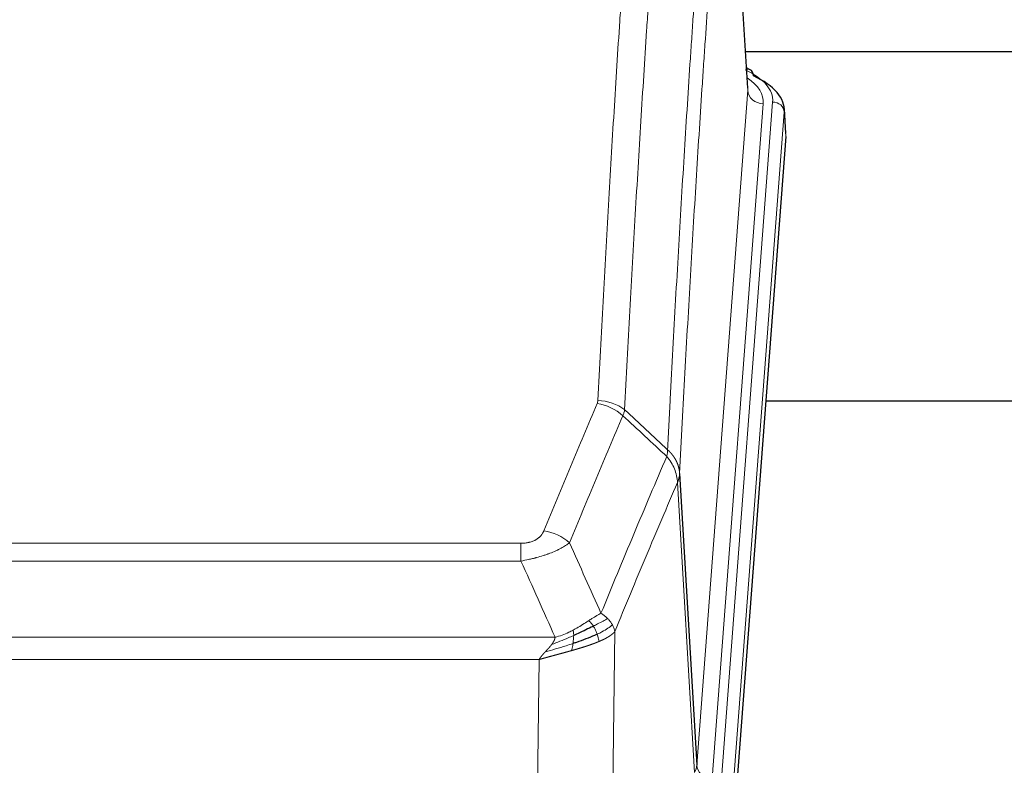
# Model space of a CAD drawing. Header units: inches. Extents: x 0 to 23760, y -13 to 16800.
# Tile 242 of 256: x 19078 to 19330, y 13924 to 14115. Entities that reach past the tile are written whole.
import ezdxf

# ---------------------------------------------------------------- set-up
doc = ezdxf.new("R2010")
doc.units = ezdxf.units.IN
doc.layers.add('1', color=7, linetype='Continuous', true_color=0xffffff)

msp = doc.modelspace()

# ---------------------------------------------------------------- linework, layer by layer
at = {"layer": '1', "color": 2, "linetype": 'Continuous', "lineweight": 25}
for p, q in [((19264.534, 14097.061), (19259.153, 14185.851)), ((19263.899, 14106.456), (19430.083, 14106.456)), ((19265.166, 14101.768), (19264.222, 14102.204)), ((19274.294, 14085.428), (19273.913, 14091.71)), ((19274.288, 14084.645), (19261.17, 13911.191)), ((19347.106, 14016.88), (19269.163, 14016.88)), ((19247.087, 13998.389), (19251.463, 13923.713))]:
    msp.add_line(p, q, dxfattribs=at)
at = {"layer": '1', "color": 110, "linetype": 'Continuous', "lineweight": 13}
for p, q in [((19264.53, 14096.486), (19259.282, 14183.075)), ((19251.463, 13923.713), (19264.53, 14096.486)), ((19268.522, 14093.059), (19255.455, 13920.286)), ((19257.803, 13920.134), (19270.913, 14093.494)), ((19273.907, 14090.924), (19260.797, 13917.564)), ((19274.288, 14084.645), (19273.907, 14090.924)), ((19250.882, 13921.803), (19246.53, 13996.055)), ((19001.095, 13980.508), (19206.437, 13980.508)), ((19206.437, 13975.945), (19206.437, 13980.508)), ((19206.437, 13975.945), (19001.095, 13975.945)), ((19230.488, 13957.911), (19229.53, 13882.26)), ((18992.363, 13956.465), (19215.169, 13956.465)), ((19211.056, 13950.721), (18996.476, 13950.721)), ((19210.087, 13874.225), (19211.056, 13950.721))]:
    msp.add_line(p, q, dxfattribs=at)
for centre, major_axis, ratio, start_param, end_param in [((19246.894, 14093.868), (24.034, 0.016), 0.461198, 6.2480186, 7.0671317), ((19263.908, 14099.044), (1.258, 2.724), 0.6272114, 6.2831797, 6.7581181), ((19244.502, 14093.433), (24.034, 0.016), 0.461198, 6.2480186, 6.8801307), ((19268.522, 14096.607), (3.989, -0.302), 0.8864705, 3.2608937, 4.7793301), ((19270.913, 14090.833), (2.991, -0.226), 0.8864705, 0.119301, 1.6377375), ((19225.945, 14007.968), (-9.188, 3.948), 0.8056434, 4.2999866, 5.045624), ((19226.133, 14008.76), (-9.987, 0.512), 0.8285973, 3.9974013, 4.7548106), ((19212.284, 13975.506), (9.245, -3.812), 0.7933159, 1.14397, 1.886928), ((19231.437, 13924.224), (-20.038, 0.241), 0.4621297, 2.903225, 3.1123764), ((19255.455, 13923.834), (3.989, -0.302), 0.8864705, 3.2608937, 4.7793301)]:
    msp.add_ellipse(centre, major_axis=major_axis, ratio=ratio, start_param=start_param, end_param=end_param, dxfattribs=at)
at = {"layer": '1', "color": 2, "linetype": 'Continuous', "lineweight": 25}
for centre, major_axis, ratio, start_param, end_param in [((19263.908, 14099.044), (1.258, 2.724), 0.6272114, 5.3993548, 6.2831797), ((19246.894, 14091.207), (27.03, 0.194), 0.4633579, 6.2451225, 7.0642357)]:
    msp.add_ellipse(centre, major_axis=major_axis, ratio=ratio, start_param=start_param, end_param=end_param, dxfattribs=at)
at = {"layer": '1', "color": 110, "linetype": 'Continuous', "lineweight": 13}
for points, knots in [([(19226.133, 14017.049), (19226.571, 14025.628), (19227.461, 14042.547), (19228.382, 14058.989), (19229.084, 14071.142), (19229.32, 14075.163), (19229.795, 14083.146), (19230.035, 14087.107), (19230.761, 14098.902), (19231.252, 14106.644), (19231.875, 14116.168), (19232, 14118.066), (19232.252, 14121.844), (19232.63, 14127.488), (19233.013, 14133.063), (19233.783, 14144.117), (19234.826, 14158.606), (19236.433, 14179.591), (19237.534, 14193.081), (19238.091, 14199.701)], [0, 0, 0, 0, 0.125, 0.25, 0.25, 0.3125, 0.3125, 0.375, 0.375, 0.5, 0.5, 0.53125, 0.53125, 0.5625, 0.625, 0.625, 0.75, 0.875, 1, 1, 1, 1]), ([(19244.975, 14197.111), (19244.416, 14190.499), (19243.314, 14177.024), (19241.705, 14156.064), (19240.661, 14141.592), (19239.889, 14130.55), (19239.506, 14124.982), (19239.127, 14119.345), (19238.876, 14115.57), (19238.75, 14113.676), (19238.126, 14104.162), (19237.634, 14096.43), (19236.908, 14084.648), (19236.668, 14080.691), (19236.191, 14072.718), (19235.955, 14068.702), (19235.252, 14056.563), (19234.33, 14040.14), (19233.439, 14023.242), (19233, 14014.673)], [0, 0, 0, 0, 0.125, 0.25, 0.375, 0.375, 0.4375, 0.46875, 0.46875, 0.5, 0.5, 0.625, 0.625, 0.6875, 0.6875, 0.75, 0.75, 0.875, 1, 1, 1, 1]), ([(19243.997, 14004.451), (19244.053, 14005.541), (19244.109, 14006.629), (19244.221, 14008.802), (19244.389, 14012.055), (19244.785, 14019.605), (19245.129, 14026.007), (19245.822, 14038.717), (19246.762, 14055.414), (19248.22, 14079.716), (19249.225, 14095.42), (19249.799, 14104.114), (19249.863, 14105.078), (19249.991, 14107.002), (19250.183, 14109.882), (19250.635, 14116.561), (19251.026, 14122.213), (19251.355, 14126.884), (19251.42, 14127.816), (19251.552, 14129.676), (19251.751, 14132.46), (19252.216, 14138.914), (19252.619, 14144.372), (19253.43, 14155.191), (19254.527, 14169.356), (19255.655, 14183), (19256.226, 14189.691)], [0, 0, 0, 0, 0.015625, 0.015625, 0.03125, 0.0625, 0.125, 0.125, 0.25, 0.375, 0.5, 0.5, 0.515625, 0.515625, 0.53125, 0.5625, 0.625, 0.625, 0.640625, 0.640625, 0.65625, 0.6875, 0.75, 0.75, 0.875, 1, 1, 1, 1]), ([(19259.282, 14183.075), (19258.712, 14176.402), (19257.587, 14162.796), (19256.493, 14148.672), (19255.684, 14137.884), (19255.282, 14132.441), (19254.818, 14126.006), (19254.621, 14123.23), (19254.489, 14121.375), (19254.424, 14120.446), (19254.096, 14115.789), (19253.705, 14110.153), (19253.255, 14103.495), (19253.063, 14100.623), (19252.936, 14098.705), (19252.872, 14097.743), (19252.3, 14089.075), (19251.298, 14073.418), (19249.844, 14049.192), (19248.437, 14024.224), (19247.531, 14007.083), (19247.087, 13998.389)], [0, 0, 0, 0, 0.125, 0.25, 0.25, 0.3125, 0.34375, 0.359375, 0.359375, 0.375, 0.375, 0.4375, 0.46875, 0.484375, 0.484375, 0.5, 0.5, 0.625, 0.75, 0.875, 1, 1, 1, 1]), ([(19212.284, 13983.662), (19213.418, 13986.424), (19214.553, 13989.174), (19216.826, 13994.651), (19217.963, 13997.379), (19221.379, 14005.527), (19223.66, 14010.914), (19225.945, 14016.254)], [0, 0, 0, 0, 0.25, 0.25, 0.5, 0.5, 1, 1, 1, 1]), ([(19226.133, 14017.049), (19226.126, 14016.915), (19226.107, 14016.782), (19226.045, 14016.517), (19226.001, 14016.385), (19225.945, 14016.254)], [0, 0, 0, 0, 0.5, 0.5, 1, 1, 1, 1]), ([(19232.542, 14013.168), (19230.253, 14007.831), (19227.97, 14002.45), (19224.55, 13994.309), (19223.411, 13991.584), (19221.136, 13986.111), (19220, 13983.363), (19218.864, 13980.605)], [0, 0, 0, 0, 0.5, 0.5, 0.75, 0.75, 1, 1, 1, 1]), ([(19243.997, 14004.451), (19243.976, 14004.187), (19243.961, 14003.9), (19243.903, 14003.31), (19243.86, 14003.008), (19243.785, 14002.714)], [0, 0, 0, 0, 0.5, 0.5, 1, 1, 1, 1]), ([(19243.997, 14004.451), (19244.01, 14004.439), (19244.035, 14004.417), (19244.073, 14004.382), (19244.111, 14004.347), (19244.15, 14004.312), (19244.188, 14004.276), (19244.226, 14004.24), (19244.265, 14004.203), (19244.303, 14004.166), (19244.342, 14004.128), (19244.381, 14004.09), (19244.42, 14004.051), (19244.459, 14004.012), (19244.498, 14003.972), (19244.537, 14003.932), (19244.576, 14003.892), (19244.615, 14003.85), (19244.654, 14003.809), (19244.693, 14003.767), (19244.733, 14003.724), (19244.772, 14003.681), (19244.811, 14003.638), (19244.85, 14003.594), (19244.89, 14003.549), (19244.929, 14003.504), (19244.968, 14003.458), (19245.007, 14003.412), (19245.046, 14003.366), (19245.085, 14003.318), (19245.124, 14003.271), (19245.163, 14003.222), (19245.202, 14003.174), (19245.24, 14003.124), (19245.279, 14003.075), (19245.317, 14003.024), (19245.356, 14002.973), (19245.394, 14002.922), (19245.432, 14002.87), (19245.47, 14002.818), (19245.508, 14002.765), (19245.546, 14002.711), (19245.583, 14002.657), (19245.62, 14002.602), (19245.658, 14002.547), (19245.694, 14002.491), (19245.731, 14002.435), (19245.768, 14002.378), (19245.804, 14002.32), (19245.84, 14002.262), (19245.875, 14002.204), (19245.911, 14002.144), (19245.946, 14002.085), (19245.981, 14002.025), (19246.016, 14001.964), (19246.05, 14001.902), (19246.084, 14001.84), (19246.117, 14001.778), (19246.151, 14001.715), (19246.186, 14001.647), (19246.223, 14001.574), (19246.261, 14001.496), (19246.299, 14001.418), (19246.335, 14001.339), (19246.371, 14001.261), (19246.406, 14001.182), (19246.441, 14001.103), (19246.474, 14001.023), (19246.507, 14000.944), (19246.538, 14000.864), (19246.569, 14000.784), (19246.599, 14000.703), (19246.628, 14000.623), (19246.657, 14000.542), (19246.684, 14000.461), (19246.711, 14000.38), (19246.737, 14000.298), (19246.761, 14000.217), (19246.785, 14000.135), (19246.809, 14000.053), (19246.831, 13999.971), (19246.852, 13999.889), (19246.873, 13999.806), (19246.892, 13999.724), (19246.911, 13999.641), (19246.929, 13999.558), (19246.946, 13999.475), (19246.962, 13999.392), (19246.978, 13999.309), (19246.992, 13999.226), (19247.005, 13999.143), (19247.018, 13999.059), (19247.03, 13998.976), (19247.041, 13998.892), (19247.051, 13998.808), (19247.06, 13998.725), (19247.068, 13998.641), (19247.075, 13998.557), (19247.081, 13998.473), (19247.085, 13998.417), (19247.087, 13998.389)], [0, 0, 0, 0, 0.0069372, 0.0139334, 0.0209887, 0.028103, 0.0352764, 0.0425088, 0.0498003, 0.0571509, 0.0645605, 0.0720292, 0.0795569, 0.0871437, 0.0947896, 0.1024945, 0.1102584, 0.1180815, 0.1259636, 0.1339048, 0.141905, 0.1499643, 0.1580827, 0.1662601, 0.1744966, 0.1827922, 0.1911468, 0.1995605, 0.2080333, 0.2165651, 0.225156, 0.233806, 0.2425151, 0.2512832, 0.2601104, 0.2689967, 0.277942, 0.2869465, 0.29601, 0.3051325, 0.3143142, 0.3235549, 0.3328547, 0.3422136, 0.3516315, 0.3611085, 0.3706446, 0.3802398, 0.3898941, 0.3996074, 0.4093798, 0.4192113, 0.4291019, 0.4390515, 0.4490602, 0.459128, 0.4692549, 0.4794409, 0.4896859, 0.4999901, 0.5124905, 0.524991, 0.5374914, 0.5499918, 0.5624922, 0.5749926, 0.587493, 0.5999934, 0.6124937, 0.6249941, 0.6374944, 0.6499948, 0.6624951, 0.6749954, 0.6874957, 0.699996, 0.7124963, 0.7249966, 0.7374968, 0.7499971, 0.7624973, 0.7749976, 0.7874978, 0.799998, 0.8124982, 0.8249984, 0.8374986, 0.8499988, 0.8624989, 0.8749991, 0.8874992, 0.8999993, 0.9124995, 0.9249996, 0.9374997, 0.9499998, 0.9624998, 0.9749999, 0.9875, 1, 1, 1, 1]), ([(19226.931, 13962.557), (19228.329, 13965.972), (19229.729, 13969.369), (19232.531, 13976.131), (19233.934, 13979.495), (19238.147, 13989.534), (19240.963, 13996.158), (19243.785, 14002.714)], [0, 0, 0, 0, 0.25, 0.25, 0.5, 0.5, 1, 1, 1, 1]), ([(19243.785, 14002.714), (19244.194, 14002.231), (19244.567, 14001.72), (19245.225, 14000.656), (19245.511, 14000.103), (19245.982, 13998.972), (19246.168, 13998.393), (19246.431, 13997.226), (19246.509, 13996.639), (19246.53, 13996.055)], [0, 0, 0, 0, 0.25, 0.25, 0.5, 0.5, 0.75, 0.75, 1, 1, 1, 1]), ([(19247.087, 13998.389), (19247.086, 13998.382), (19247.085, 13998.356), (19247.081, 13998.299), (19247.075, 13998.208), (19247.063, 13998.081), (19247.044, 13997.919), (19247.016, 13997.722), (19246.974, 13997.489), (19246.93, 13997.29), (19246.891, 13997.136), (19246.866, 13997.04), (19246.84, 13996.947), (19246.813, 13996.855), (19246.786, 13996.765), (19246.758, 13996.678), (19246.73, 13996.593), (19246.701, 13996.51), (19246.673, 13996.429), (19246.644, 13996.35), (19246.616, 13996.273), (19246.587, 13996.199), (19246.559, 13996.127), (19246.54, 13996.079), (19246.53, 13996.055)], [0, 0, 0, 0, 0.0092499, 0.0337179, 0.073404, 0.128308, 0.1984299, 0.2837694, 0.3843264, 0.5001005, 0.5424888, 0.5838484, 0.6241794, 0.6634821, 0.7017567, 0.7390032, 0.7752221, 0.8104134, 0.8445775, 0.8777146, 0.909825, 0.9409091, 0.9709673, 1, 1, 1, 1]), ([(19246.53, 13996.055), (19243.845, 13989.823), (19241.165, 13983.528), (19237.154, 13973.991), (19235.819, 13970.797), (19233.151, 13964.377), (19231.819, 13961.152), (19230.488, 13957.911)], [0, 0, 0, 0, 0.5, 0.5, 0.75, 0.75, 1, 1, 1, 1]), ([(19212.284, 13983.662), (19212.263, 13983.611), (19212.241, 13983.56), (19212.195, 13983.458), (19212.171, 13983.407), (19212.095, 13983.256), (19212.041, 13983.156), (19211.923, 13982.959), (19211.86, 13982.861), (19211.723, 13982.668), (19211.65, 13982.573), (19211.492, 13982.385), (19211.408, 13982.292), (19211.273, 13982.156), (19211.227, 13982.111), (19211.13, 13982.021), (19211.08, 13981.977), (19210.927, 13981.846), (19210.819, 13981.761), (19210.591, 13981.598), (19210.471, 13981.52), (19210.281, 13981.406), (19210.184, 13981.351), (19210.083, 13981.298), (19210.015, 13981.263), (19209.98, 13981.245), (19209.806, 13981.16), (19209.662, 13981.096), (19209.215, 13980.919), (19208.898, 13980.82), (19208.478, 13980.72), (19208.392, 13980.702), (19208.219, 13980.667), (19208.133, 13980.651), (19207.871, 13980.607), (19207.695, 13980.583), (19207.34, 13980.545), (19207.161, 13980.531), (19206.801, 13980.513), (19206.62, 13980.508), (19206.437, 13980.508)], [0, 0, 0, 0, 0.03125, 0.03125, 0.0625, 0.0625, 0.125, 0.125, 0.1875, 0.1875, 0.25, 0.25, 0.3125, 0.3125, 0.34375, 0.34375, 0.375, 0.375, 0.4375, 0.4375, 0.5, 0.5, 0.53125, 0.546875, 0.546875, 0.5625, 0.5625, 0.625, 0.625, 0.75, 0.75, 0.78125, 0.78125, 0.8125, 0.8125, 0.875, 0.875, 0.9375, 0.9375, 1, 1, 1, 1]), ([(19218.864, 13980.605), (19218.567, 13980.372), (19218.24, 13980.141), (19217.527, 13979.683), (19217.141, 13979.457), (19216.512, 13979.12), (19216.241, 13978.981), (19215.955, 13978.842), (19215.84, 13978.787), (19215.782, 13978.759), (19215.607, 13978.677), (19215.488, 13978.622), (19214.886, 13978.351), (19214.376, 13978.14), (19213.704, 13977.885), (19213.568, 13977.834), (19213.361, 13977.759), (19213.291, 13977.734), (19213.152, 13977.684), (19213.082, 13977.659), (19212.729, 13977.536), (19212.442, 13977.44), (19211.566, 13977.159), (19210.962, 13976.981), (19210.258, 13976.792), (19210.179, 13976.771), (19210.022, 13976.73), (19209.943, 13976.709), (19209.705, 13976.648), (19209.545, 13976.608), (19209.066, 13976.491), (19208.743, 13976.416), (19207.768, 13976.199), (19207.107, 13976.066), (19206.437, 13975.945)], [0, 0, 0, 0, 0.125, 0.125, 0.25, 0.25, 0.3125, 0.328125, 0.328125, 0.34375, 0.34375, 0.375, 0.375, 0.5, 0.5, 0.53125, 0.53125, 0.546875, 0.546875, 0.5625, 0.5625, 0.625, 0.625, 0.75, 0.75, 0.765625, 0.765625, 0.78125, 0.78125, 0.8125, 0.8125, 0.875, 0.875, 1, 1, 1, 1]), ([(19226.931, 13962.557), (19226.238, 13962.229), (19225.472, 13961.764), (19224.345, 13961.043), (19224.055, 13960.855), (19223.756, 13960.661)], [0, 0, 0, 0, 0.75, 0.75, 1, 1, 1, 1]), ([(19228.638, 13961.212), (19228.516, 13961.336), (19228.388, 13961.457), (19228.055, 13961.753), (19227.844, 13961.924), (19227.403, 13962.252), (19227.172, 13962.408), (19226.931, 13962.557)], [0, 0, 0, 0, 0.25, 0.25, 0.625, 0.625, 1, 1, 1, 1]), ([(19223.756, 13960.661), (19223.606, 13960.564), (19223.455, 13960.466), (19222.841, 13960.069), (19222.361, 13959.762), (19221.367, 13959.148), (19220.852, 13958.841), (19220.145, 13958.447), (19219.967, 13958.349), (19219.787, 13958.253)], [0, 0, 0, 0, 0.125, 0.125, 0.5, 0.5, 0.875, 0.875, 1, 1, 1, 1]), ([(19224.98, 13959.281), (19224.882, 13959.436), (19224.78, 13959.584), (19224.523, 13959.928), (19224.366, 13960.112), (19224.055, 13960.428), (19223.902, 13960.559), (19223.756, 13960.661)], [0, 0, 0, 0, 0.25, 0.25, 0.625, 0.625, 1, 1, 1, 1]), ([(19228.638, 13961.212), (19227.94, 13960.829), (19227.069, 13960.357), (19225.708, 13959.651), (19225.352, 13959.469), (19224.98, 13959.281)], [0, 0, 0, 0, 0.75, 0.75, 1, 1, 1, 1]), ([(19229.849, 13959.624), (19229.81, 13959.693), (19229.769, 13959.763), (19229.602, 13960.039), (19229.463, 13960.242), (19229.159, 13960.64), (19228.995, 13960.835), (19228.76, 13961.088), (19228.7, 13961.15), (19228.638, 13961.212)], [0, 0, 0, 0, 0.125, 0.125, 0.5, 0.5, 0.875, 0.875, 1, 1, 1, 1]), ([(19219.787, 13958.253), (19219.426, 13958.062), (19219.059, 13957.876), (19217.565, 13957.173), (19216.389, 13956.731), (19215.169, 13956.465)], [0, 0, 0, 0, 0.25, 0.25, 1, 1, 1, 1]), ([(19219.937, 13956.884), (19219.938, 13957.039), (19219.937, 13957.187), (19219.923, 13957.53), (19219.907, 13957.714), (19219.859, 13958.027), (19219.827, 13958.156), (19219.787, 13958.253)], [0, 0, 0, 0, 0.25, 0.25, 0.625, 0.625, 1, 1, 1, 1]), ([(19225.966, 13957.208), (19225.935, 13957.296), (19225.903, 13957.385), (19225.768, 13957.743), (19225.655, 13958.013), (19225.406, 13958.542), (19225.27, 13958.8), (19225.078, 13959.124), (19225.03, 13959.204), (19224.98, 13959.281)], [0, 0, 0, 0, 0.125, 0.125, 0.5, 0.5, 0.875, 0.875, 1, 1, 1, 1]), ([(19229.849, 13959.624), (19229.236, 13959.04), (19228.341, 13958.431), (19226.811, 13957.616), (19226.401, 13957.412), (19225.966, 13957.208)], [0, 0, 0, 0, 0.75, 0.75, 1, 1, 1, 1]), ([(19230.488, 13957.911), (19230.482, 13957.904), (19230.47, 13957.889), (19230.452, 13957.868), (19230.434, 13957.846), (19230.415, 13957.825), (19230.397, 13957.804), (19230.378, 13957.783), (19230.359, 13957.762), (19230.34, 13957.741), (19230.321, 13957.72), (19230.301, 13957.699), (19230.282, 13957.678), (19230.262, 13957.658), (19230.242, 13957.637), (19230.222, 13957.617), (19230.202, 13957.596), (19230.181, 13957.576), (19230.161, 13957.556), (19230.14, 13957.536), (19230.119, 13957.516), (19230.098, 13957.496), (19230.077, 13957.476), (19230.056, 13957.456), (19230.035, 13957.436), (19230.013, 13957.417), (19229.991, 13957.397), (19229.97, 13957.378), (19229.948, 13957.359), (19229.926, 13957.339), (19229.904, 13957.32), (19229.882, 13957.301), (19229.859, 13957.282), (19229.837, 13957.263), (19229.814, 13957.244), (19229.792, 13957.226), (19229.769, 13957.207), (19229.746, 13957.188), (19229.723, 13957.17), (19229.7, 13957.151), (19229.677, 13957.133), (19229.654, 13957.115), (19229.63, 13957.097), (19229.607, 13957.079), (19229.584, 13957.061), (19229.56, 13957.043), (19229.536, 13957.025), (19229.513, 13957.007), (19229.489, 13956.99), (19229.465, 13956.972), (19229.441, 13956.955), (19229.417, 13956.937), (19229.393, 13956.92), (19229.369, 13956.903), (19229.345, 13956.886), (19229.321, 13956.869), (19229.296, 13956.852), (19229.272, 13956.835), (19229.247, 13956.818), (19229.223, 13956.801), (19229.199, 13956.785), (19229.174, 13956.768), (19229.149, 13956.752), (19229.125, 13956.735), (19229.1, 13956.719), (19229.075, 13956.703), (19229.051, 13956.687), (19229.026, 13956.671), (19229.001, 13956.655), (19228.976, 13956.639), (19228.951, 13956.623), (19228.926, 13956.607), (19228.901, 13956.592), (19228.876, 13956.576), (19228.851, 13956.561), (19228.826, 13956.545), (19228.801, 13956.53), (19228.776, 13956.515), (19228.751, 13956.499), (19228.726, 13956.484), (19228.701, 13956.469), (19228.676, 13956.454), (19228.651, 13956.44), (19228.626, 13956.425), (19228.601, 13956.41), (19228.576, 13956.396), (19228.551, 13956.381), (19228.526, 13956.367), (19228.501, 13956.352), (19228.476, 13956.338), (19228.451, 13956.324), (19228.425, 13956.31), (19228.4, 13956.296), (19228.375, 13956.282), (19228.35, 13956.268), (19228.325, 13956.254), (19228.3, 13956.24), (19228.276, 13956.226), (19228.251, 13956.213), (19228.226, 13956.199), (19228.201, 13956.186), (19228.176, 13956.173), (19228.151, 13956.159), (19228.126, 13956.146), (19228.102, 13956.133), (19228.077, 13956.12), (19228.052, 13956.107), (19228.028, 13956.094), (19228.003, 13956.081), (19227.978, 13956.069), (19227.954, 13956.056), (19227.929, 13956.043), (19227.905, 13956.031), (19227.881, 13956.018), (19227.856, 13956.006), (19227.832, 13955.994), (19227.808, 13955.981), (19227.783, 13955.969), (19227.759, 13955.957), (19227.735, 13955.945), (19227.711, 13955.933), (19227.687, 13955.921), (19227.663, 13955.91), (19227.639, 13955.898), (19227.616, 13955.886), (19227.592, 13955.875), (19227.568, 13955.863), (19227.545, 13955.852), (19227.521, 13955.841), (19227.498, 13955.829), (19227.474, 13955.818), (19227.451, 13955.807), (19227.428, 13955.796), (19227.405, 13955.785), (19227.381, 13955.774), (19227.358, 13955.763), (19227.335, 13955.752), (19227.313, 13955.742), (19227.29, 13955.731), (19227.267, 13955.721), (19227.244, 13955.71), (19227.222, 13955.7), (19227.199, 13955.689), (19227.177, 13955.679), (19227.155, 13955.669), (19227.133, 13955.659), (19227.11, 13955.649), (19227.088, 13955.639), (19227.066, 13955.629), (19227.045, 13955.619), (19227.023, 13955.609), (19227.001, 13955.599), (19226.98, 13955.59), (19226.958, 13955.58), (19226.937, 13955.571), (19226.916, 13955.561), (19226.894, 13955.552), (19226.873, 13955.543), (19226.852, 13955.533), (19226.832, 13955.524), (19226.811, 13955.515), (19226.79, 13955.506), (19226.77, 13955.497), (19226.749, 13955.488), (19226.729, 13955.479), (19226.709, 13955.471), (19226.689, 13955.462), (19226.669, 13955.453), (19226.649, 13955.445), (19226.629, 13955.436), (19226.609, 13955.428), (19226.59, 13955.419), (19226.57, 13955.411), (19226.551, 13955.403), (19226.532, 13955.395), (19226.513, 13955.386), (19226.494, 13955.378), (19226.475, 13955.37), (19226.462, 13955.365), (19226.456, 13955.362)], [0, 0, 0, 0, 0.0080212, 0.0160154, 0.0239827, 0.0319231, 0.0398365, 0.0477229, 0.0555824, 0.0634149, 0.0712205, 0.0789992, 0.0867509, 0.0944756, 0.1021734, 0.1098443, 0.1174881, 0.1251051, 0.1326951, 0.1402581, 0.1477942, 0.1553034, 0.1627856, 0.1702408, 0.1776691, 0.1850704, 0.1924448, 0.1997923, 0.2071128, 0.2144063, 0.2216729, 0.2289126, 0.2361253, 0.243311, 0.2504698, 0.2576016, 0.2647065, 0.2717845, 0.2788355, 0.2858595, 0.2928566, 0.2998268, 0.30677, 0.3136862, 0.3205755, 0.3274379, 0.3342733, 0.3410817, 0.3478632, 0.3546178, 0.3613454, 0.3680461, 0.3747198, 0.3813665, 0.3879863, 0.3945792, 0.4011451, 0.4076841, 0.4141961, 0.4206811, 0.4271393, 0.4335704, 0.4399746, 0.4463519, 0.4527022, 0.4590256, 0.465322, 0.4715915, 0.477834, 0.4840496, 0.4902382, 0.4963999, 0.5025346, 0.5086424, 0.5147232, 0.5207771, 0.526804, 0.532804, 0.5387771, 0.5447232, 0.5506423, 0.5565345, 0.5623997, 0.568238, 0.5740494, 0.5798338, 0.5855912, 0.5913217, 0.5970253, 0.6027019, 0.6083515, 0.6139742, 0.61957, 0.6251388, 0.6306807, 0.6361956, 0.6416836, 0.6471446, 0.6525787, 0.6579858, 0.663366, 0.6687192, 0.6740455, 0.6793448, 0.6846172, 0.6898627, 0.6950812, 0.7002727, 0.7054373, 0.710575, 0.7156857, 0.7207694, 0.7258262, 0.7308561, 0.735859, 0.740835, 0.745784, 0.7507061, 0.7556012, 0.7604694, 0.7653107, 0.7701249, 0.7749123, 0.7796727, 0.7844061, 0.7891127, 0.7937922, 0.7984448, 0.8030705, 0.8076692, 0.812241, 0.8167858, 0.8213037, 0.8257947, 0.8302587, 0.8346957, 0.8391058, 0.843489, 0.8478452, 0.8521745, 0.8564768, 0.8607522, 0.8650006, 0.8692221, 0.8734166, 0.8775842, 0.8817249, 0.8858386, 0.8899254, 0.8939852, 0.8980181, 0.902024, 0.906003, 0.909955, 0.9138802, 0.9177783, 0.9216495, 0.9254938, 0.9293111, 0.9331015, 0.936865, 0.9406015, 0.944311, 0.9479937, 0.9516493, 0.9552781, 0.9588799, 0.9624547, 0.9660026, 0.9695236, 0.9730176, 0.9764847, 0.9799249, 0.9833381, 0.9867243, 0.9900837, 0.993416, 0.9967215, 1, 1, 1, 1]), ([(19230.488, 13957.911), (19230.404, 13958.344), (19230.262, 13958.778), (19229.999, 13959.344), (19229.927, 13959.484), (19229.849, 13959.624)], [0, 0, 0, 0, 0.75, 0.75, 1, 1, 1, 1]), ([(19219.937, 13956.884), (19219.479, 13956.68), (19219.015, 13956.476), (19217.145, 13955.672), (19215.708, 13955.089), (19214.298, 13954.566)], [0, 0, 0, 0, 0.25, 0.25, 1, 1, 1, 1]), ([(19214.298, 13954.566), (19214.306, 13954.577), (19214.322, 13954.598), (19214.345, 13954.63), (19214.369, 13954.662), (19214.392, 13954.694), (19214.414, 13954.725), (19214.437, 13954.757), (19214.459, 13954.788), (19214.48, 13954.82), (19214.502, 13954.851), (19214.523, 13954.882), (19214.543, 13954.913), (19214.564, 13954.944), (19214.584, 13954.975), (19214.603, 13955.006), (19214.623, 13955.036), (19214.642, 13955.067), (19214.66, 13955.097), (19214.678, 13955.128), (19214.696, 13955.158), (19214.714, 13955.188), (19214.731, 13955.218), (19214.748, 13955.248), (19214.765, 13955.278), (19214.782, 13955.308), (19214.798, 13955.337), (19214.813, 13955.367), (19214.829, 13955.396), (19214.844, 13955.426), (19214.858, 13955.455), (19214.873, 13955.484), (19214.887, 13955.513), (19214.9, 13955.542), (19214.914, 13955.571), (19214.927, 13955.6), (19214.939, 13955.628), (19214.952, 13955.657), (19214.964, 13955.685), (19214.976, 13955.714), (19214.987, 13955.742), (19214.998, 13955.77), (19215.009, 13955.798), (19215.019, 13955.826), (19215.029, 13955.854), (19215.039, 13955.881), (19215.048, 13955.909), (19215.057, 13955.936), (19215.066, 13955.964), (19215.074, 13955.991), (19215.082, 13956.018), (19215.09, 13956.045), (19215.098, 13956.072), (19215.105, 13956.099), (19215.111, 13956.126), (19215.118, 13956.153), (19215.124, 13956.179), (19215.13, 13956.206), (19215.135, 13956.232), (19215.14, 13956.258), (19215.145, 13956.285), (19215.149, 13956.311), (19215.153, 13956.337), (19215.157, 13956.363), (19215.16, 13956.388), (19215.164, 13956.414), (19215.166, 13956.44), (19215.168, 13956.457), (19215.169, 13956.465)], [0, 0, 0, 0, 0.0185022, 0.0368847, 0.0551481, 0.073293, 0.0913199, 0.1092294, 0.1270222, 0.1446988, 0.1622598, 0.1797059, 0.1970378, 0.2142561, 0.2313614, 0.2483544, 0.265236, 0.2820066, 0.2986672, 0.3152184, 0.331661, 0.3479958, 0.3642235, 0.380345, 0.3963611, 0.4122725, 0.4280803, 0.4437851, 0.459388, 0.4748898, 0.4902915, 0.5055939, 0.5207981, 0.535905, 0.5509156, 0.565831, 0.5806521, 0.5953801, 0.6100159, 0.6245607, 0.6390157, 0.6533819, 0.6676604, 0.6818526, 0.6959596, 0.7099825, 0.7239227, 0.7377815, 0.75156, 0.7652597, 0.7788818, 0.7924277, 0.8058989, 0.8192966, 0.8326224, 0.8458776, 0.8590638, 0.8721825, 0.8852351, 0.8982233, 0.9111485, 0.9240124, 0.9368166, 0.9495628, 0.9622525, 0.9748874, 0.9874694, 1, 1, 1, 1]), ([(19226.456, 13955.362), (19226.441, 13955.356), (19226.412, 13955.344), (19226.368, 13955.325), (19226.324, 13955.307), (19226.279, 13955.288), (19226.235, 13955.27), (19226.19, 13955.251), (19226.145, 13955.233), (19226.1, 13955.215), (19226.055, 13955.196), (19226.01, 13955.178), (19225.965, 13955.16), (19225.92, 13955.142), (19225.875, 13955.124), (19225.829, 13955.105), (19225.784, 13955.087), (19225.738, 13955.069), (19225.692, 13955.051), (19225.647, 13955.033), (19225.601, 13955.016), (19225.555, 13954.998), (19225.509, 13954.98), (19225.463, 13954.962), (19225.416, 13954.944), (19225.37, 13954.927), (19225.324, 13954.909), (19225.277, 13954.891), (19225.231, 13954.874), (19225.184, 13954.856), (19225.137, 13954.839), (19225.091, 13954.821), (19225.044, 13954.804), (19224.997, 13954.786), (19224.95, 13954.769), (19224.903, 13954.752), (19224.856, 13954.734), (19224.808, 13954.717), (19224.761, 13954.7), (19224.714, 13954.683), (19224.666, 13954.666), (19224.619, 13954.649), (19224.572, 13954.632), (19224.524, 13954.615), (19224.476, 13954.598), (19224.429, 13954.581), (19224.381, 13954.564), (19224.333, 13954.547), (19224.285, 13954.53), (19224.237, 13954.513), (19224.189, 13954.496), (19224.141, 13954.48), (19224.093, 13954.463), (19224.045, 13954.446), (19223.997, 13954.43), (19223.949, 13954.413), (19223.901, 13954.397), (19223.852, 13954.38), (19223.804, 13954.364), (19223.756, 13954.347), (19223.707, 13954.331), (19223.659, 13954.315), (19223.61, 13954.298), (19223.562, 13954.282), (19223.513, 13954.266), (19223.465, 13954.25), (19223.416, 13954.233), (19223.367, 13954.217), (19223.319, 13954.201), (19223.27, 13954.185), (19223.221, 13954.169), (19223.172, 13954.153), (19223.123, 13954.137), (19223.075, 13954.121), (19223.026, 13954.105), (19222.977, 13954.089), (19222.928, 13954.074), (19222.879, 13954.058), (19222.83, 13954.042), (19222.781, 13954.026), (19222.732, 13954.011), (19222.683, 13953.995), (19222.634, 13953.979), (19222.585, 13953.964), (19222.536, 13953.948), (19222.487, 13953.933), (19222.438, 13953.917), (19222.389, 13953.902), (19222.339, 13953.886), (19222.29, 13953.871), (19222.241, 13953.856), (19222.192, 13953.84), (19222.143, 13953.825), (19222.094, 13953.81), (19222.045, 13953.795), (19221.995, 13953.779), (19221.946, 13953.764), (19221.897, 13953.749), (19221.848, 13953.734), (19221.799, 13953.719), (19221.749, 13953.704), (19221.7, 13953.689), (19221.651, 13953.674), (19221.602, 13953.659), (19221.553, 13953.644), (19221.504, 13953.629), (19221.454, 13953.614), (19221.405, 13953.6), (19221.356, 13953.585), (19221.307, 13953.57), (19221.258, 13953.555), (19221.209, 13953.541), (19221.16, 13953.526), (19221.11, 13953.511), (19221.061, 13953.497), (19221.012, 13953.482), (19220.963, 13953.468), (19220.914, 13953.453), (19220.865, 13953.439), (19220.816, 13953.424), (19220.767, 13953.41), (19220.718, 13953.395), (19220.669, 13953.381), (19220.62, 13953.367), (19220.571, 13953.352), (19220.522, 13953.338), (19220.473, 13953.324), (19220.425, 13953.31), (19220.376, 13953.295), (19220.327, 13953.281), (19220.278, 13953.267), (19220.229, 13953.253), (19220.181, 13953.239), (19220.132, 13953.225), (19220.083, 13953.211), (19220.035, 13953.197), (19219.986, 13953.183), (19219.937, 13953.169), (19219.889, 13953.155), (19219.84, 13953.141), (19219.792, 13953.127), (19219.743, 13953.113), (19219.695, 13953.099), (19219.647, 13953.086), (19219.598, 13953.072), (19219.55, 13953.058), (19219.502, 13953.044), (19219.469, 13953.035), (19219.453, 13953.031)], [0, 0, 0, 0, 0.0076941, 0.0153765, 0.0230472, 0.0307061, 0.0383534, 0.045989, 0.0536129, 0.061225, 0.0688255, 0.0764143, 0.0839914, 0.0915567, 0.0991104, 0.1066524, 0.1141827, 0.1217013, 0.1292082, 0.1367034, 0.1441869, 0.1516588, 0.1591189, 0.1665674, 0.1740041, 0.1814292, 0.1888426, 0.1962444, 0.2036344, 0.2110128, 0.2183794, 0.2257344, 0.2330778, 0.2404094, 0.2477294, 0.2550377, 0.2623343, 0.2696193, 0.2768926, 0.2841542, 0.2914041, 0.2986424, 0.305869, 0.313084, 0.3202872, 0.3274789, 0.3346588, 0.3418271, 0.3489838, 0.3561287, 0.3632621, 0.3703837, 0.3774937, 0.3845921, 0.3916788, 0.3987539, 0.4058173, 0.412869, 0.4199092, 0.4269376, 0.4339544, 0.4409596, 0.4479532, 0.454935, 0.4619053, 0.4688639, 0.4758109, 0.4827462, 0.4896699, 0.496582, 0.5034825, 0.5103713, 0.5172485, 0.524114, 0.5309679, 0.5378102, 0.5446409, 0.55146, 0.5582674, 0.5650632, 0.5718474, 0.57862, 0.5853809, 0.5921303, 0.598868, 0.6055941, 0.6123087, 0.6190116, 0.6257029, 0.6323825, 0.6390506, 0.6457071, 0.652352, 0.6589853, 0.665607, 0.672217, 0.6788155, 0.6854024, 0.6919777, 0.6985414, 0.7050935, 0.7116341, 0.718163, 0.7246804, 0.7311862, 0.7376804, 0.744163, 0.750634, 0.7570935, 0.7635413, 0.7699776, 0.7764024, 0.7828155, 0.7892171, 0.7956072, 0.8019856, 0.8083525, 0.8147079, 0.8210516, 0.8273839, 0.8337045, 0.8400136, 0.8463112, 0.8525972, 0.8588716, 0.8651345, 0.8713859, 0.8776257, 0.8838539, 0.8900706, 0.8962758, 0.9024695, 0.9086516, 0.9148221, 0.9209812, 0.9271287, 0.9332646, 0.9393891, 0.945502, 0.9516034, 0.9576933, 0.9637717, 0.9698385, 0.9758938, 0.9819376, 0.9879699, 0.9939907, 1, 1, 1, 1]), ([(19219.768, 13954.824), (19219.78, 13954.911), (19219.792, 13954.999), (19219.836, 13955.352), (19219.865, 13955.62), (19219.909, 13956.146), (19219.924, 13956.403), (19219.934, 13956.727), (19219.936, 13956.807), (19219.937, 13956.884)], [0, 0, 0, 0, 0.125, 0.125, 0.5, 0.5, 0.875, 0.875, 1, 1, 1, 1]), ([(19226.456, 13955.362), (19226.385, 13955.723), (19226.285, 13956.182), (19226.084, 13956.857), (19226.028, 13957.031), (19225.966, 13957.208)], [0, 0, 0, 0, 0.75, 0.75, 1, 1, 1, 1]), ([(19219.453, 13953.031), (19219.432, 13953.025), (19219.388, 13953.012), (19219.323, 13952.994), (19219.258, 13952.976), (19219.193, 13952.957), (19219.128, 13952.939), (19219.063, 13952.921), (19218.998, 13952.902), (19218.933, 13952.884), (19218.868, 13952.866), (19218.803, 13952.847), (19218.738, 13952.829), (19218.672, 13952.811), (19218.607, 13952.793), (19218.542, 13952.775), (19218.477, 13952.757), (19218.412, 13952.738), (19218.346, 13952.72), (19218.281, 13952.702), (19218.216, 13952.684), (19218.151, 13952.666), (19218.085, 13952.648), (19218.02, 13952.63), (19217.955, 13952.612), (19217.89, 13952.594), (19217.824, 13952.576), (19217.759, 13952.558), (19217.694, 13952.54), (19217.629, 13952.522), (19217.563, 13952.504), (19217.498, 13952.487), (19217.433, 13952.469), (19217.368, 13952.451), (19217.303, 13952.433), (19217.238, 13952.415), (19217.172, 13952.397), (19217.107, 13952.38), (19217.042, 13952.362), (19216.977, 13952.344), (19216.912, 13952.326), (19216.847, 13952.309), (19216.782, 13952.291), (19216.717, 13952.273), (19216.652, 13952.256), (19216.587, 13952.238), (19216.522, 13952.22), (19216.457, 13952.203), (19216.392, 13952.185), (19216.327, 13952.167), (19216.262, 13952.15), (19216.197, 13952.132), (19216.132, 13952.115), (19216.068, 13952.097), (19216.003, 13952.08), (19215.938, 13952.062), (19215.873, 13952.044), (19215.809, 13952.027), (19215.744, 13952.009), (19215.68, 13951.992), (19215.615, 13951.975), (19215.551, 13951.957), (19215.486, 13951.94), (19215.422, 13951.922), (19215.357, 13951.905), (19215.293, 13951.887), (19215.229, 13951.87), (19215.164, 13951.853), (19215.1, 13951.835), (19215.036, 13951.818), (19214.972, 13951.801), (19214.908, 13951.783), (19214.844, 13951.766), (19214.78, 13951.749), (19214.716, 13951.731), (19214.652, 13951.714), (19214.588, 13951.697), (19214.524, 13951.679), (19214.46, 13951.662), (19214.397, 13951.645), (19214.333, 13951.628), (19214.27, 13951.61), (19214.206, 13951.593), (19214.143, 13951.576), (19214.079, 13951.559), (19214.016, 13951.541), (19213.952, 13951.524), (19213.889, 13951.507), (19213.826, 13951.49), (19213.763, 13951.473), (19213.7, 13951.455), (19213.637, 13951.438), (19213.574, 13951.421), (19213.511, 13951.404), (19213.448, 13951.387), (19213.385, 13951.37), (19213.323, 13951.352), (19213.26, 13951.335), (19213.198, 13951.318), (19213.135, 13951.301), (19213.073, 13951.284), (19213.01, 13951.267), (19212.948, 13951.25), (19212.886, 13951.233), (19212.824, 13951.216), (19212.762, 13951.198), (19212.7, 13951.181), (19212.638, 13951.164), (19212.576, 13951.147), (19212.514, 13951.13), (19212.453, 13951.113), (19212.391, 13951.096), (19212.329, 13951.079), (19212.268, 13951.062), (19212.207, 13951.045), (19212.145, 13951.028), (19212.084, 13951.011), (19212.023, 13950.994), (19211.962, 13950.977), (19211.901, 13950.96), (19211.84, 13950.942), (19211.779, 13950.925), (19211.718, 13950.908), (19211.658, 13950.891), (19211.597, 13950.874), (19211.537, 13950.857), (19211.476, 13950.84), (19211.416, 13950.823), (19211.356, 13950.806), (19211.296, 13950.789), (19211.235, 13950.772), (19211.176, 13950.755), (19211.116, 13950.738), (19211.076, 13950.727), (19211.056, 13950.721)], [0, 0, 0, 0, 0.0081592, 0.0163092, 0.0244501, 0.0325819, 0.0407045, 0.0488181, 0.0569225, 0.0650178, 0.0731041, 0.0811812, 0.0892493, 0.0973083, 0.1053581, 0.113399, 0.1214307, 0.1294534, 0.137467, 0.1454716, 0.1534671, 0.1614536, 0.169431, 0.1773994, 0.1853588, 0.1933091, 0.2012504, 0.2091827, 0.217106, 0.2250203, 0.2329256, 0.2408219, 0.2487092, 0.2565875, 0.2644568, 0.2723172, 0.2801686, 0.288011, 0.2958444, 0.303669, 0.3114845, 0.3192911, 0.3270888, 0.3348775, 0.3426574, 0.3504282, 0.3581902, 0.3659433, 0.3736874, 0.3814227, 0.389149, 0.3968665, 0.4045751, 0.4122748, 0.4199656, 0.4276476, 0.4353206, 0.4429849, 0.4506403, 0.4582868, 0.4659245, 0.4735534, 0.4811734, 0.4887846, 0.496387, 0.5039805, 0.5115653, 0.5191413, 0.5267084, 0.5342668, 0.5418164, 0.5493572, 0.5568893, 0.5644125, 0.5719271, 0.5794328, 0.5869298, 0.5944181, 0.6018976, 0.6093684, 0.6168305, 0.6242839, 0.6317285, 0.6391644, 0.6465917, 0.6540102, 0.6614201, 0.6688212, 0.6762137, 0.6835975, 0.6909727, 0.6983392, 0.705697, 0.7130462, 0.7203868, 0.7277187, 0.735042, 0.7423567, 0.7496628, 0.7569603, 0.7642491, 0.7715294, 0.7788011, 0.7860642, 0.7933187, 0.8005646, 0.807802, 0.8150309, 0.8222512, 0.8294629, 0.8366661, 0.8438608, 0.851047, 0.8582246, 0.8653938, 0.8725544, 0.8797065, 0.8868502, 0.8939854, 0.9011121, 0.9082303, 0.9153401, 0.9224414, 0.9295343, 0.9366187, 0.9436947, 0.9507623, 0.9578214, 0.9648722, 0.9719145, 0.9789485, 0.985974, 0.9929912, 1, 1, 1, 1]), ([(19211.056, 13950.721), (19211.061, 13950.729), (19211.072, 13950.747), (19211.088, 13950.773), (19211.105, 13950.799), (19211.122, 13950.825), (19211.139, 13950.852), (19211.157, 13950.879), (19211.175, 13950.907), (19211.194, 13950.934), (19211.213, 13950.962), (19211.232, 13950.99), (19211.252, 13951.019), (19211.272, 13951.047), (19211.293, 13951.076), (19211.314, 13951.106), (19211.335, 13951.135), (19211.357, 13951.165), (19211.379, 13951.195), (19211.402, 13951.226), (19211.425, 13951.256), (19211.448, 13951.287), (19211.472, 13951.319), (19211.496, 13951.35), (19211.52, 13951.382), (19211.545, 13951.414), (19211.571, 13951.446), (19211.596, 13951.479), (19211.622, 13951.512), (19211.649, 13951.545), (19211.676, 13951.578), (19211.703, 13951.612), (19211.731, 13951.646), (19211.759, 13951.68), (19211.787, 13951.715), (19211.816, 13951.75), (19211.845, 13951.785), (19211.875, 13951.82), (19211.905, 13951.856), (19211.936, 13951.892), (19211.966, 13951.928), (19211.998, 13951.965), (19212.029, 13952.002), (19212.061, 13952.039), (19212.094, 13952.076), (19212.126, 13952.114), (19212.16, 13952.152), (19212.193, 13952.19), (19212.227, 13952.228), (19212.261, 13952.267), (19212.296, 13952.306), (19212.331, 13952.345), (19212.367, 13952.385), (19212.403, 13952.425), (19212.439, 13952.465), (19212.476, 13952.505), (19212.513, 13952.546), (19212.551, 13952.587), (19212.588, 13952.628), (19212.614, 13952.655), (19212.627, 13952.669)], [0, 0, 0, 0, 0.0121901, 0.0245516, 0.0370849, 0.0497905, 0.0626689, 0.0757204, 0.0889455, 0.1023447, 0.1159182, 0.1296666, 0.14359, 0.1576889, 0.1719636, 0.1864145, 0.2010418, 0.2158458, 0.2308268, 0.2459852, 0.261321, 0.2768347, 0.2925265, 0.3083966, 0.3244452, 0.3406727, 0.357079, 0.3736646, 0.3904296, 0.4073742, 0.4244986, 0.4418029, 0.4592875, 0.4769523, 0.4947976, 0.5128236, 0.5310305, 0.5494183, 0.5679872, 0.5867374, 0.605669, 0.6247822, 0.644077, 0.6635537, 0.6832123, 0.7030529, 0.7230758, 0.7432809, 0.7636685, 0.7842385, 0.8049912, 0.8259267, 0.8470449, 0.8683461, 0.8898303, 0.9114976, 0.9333482, 0.955382, 0.9775993, 1, 1, 1, 1]), ([(19219.768, 13954.824), (19219.19, 13954.633), (19218.602, 13954.445), (19216.229, 13953.703), (19214.399, 13953.173), (19212.627, 13952.669)], [0, 0, 0, 0, 0.25, 0.25, 1, 1, 1, 1]), ([(19212.627, 13952.669), (19212.641, 13952.684), (19212.669, 13952.715), (19212.711, 13952.76), (19212.751, 13952.804), (19212.791, 13952.846), (19212.829, 13952.888), (19212.866, 13952.928), (19212.903, 13952.967), (19212.938, 13953.006), (19212.972, 13953.043), (19213.005, 13953.078), (19213.037, 13953.113), (19213.069, 13953.147), (19213.098, 13953.179), (19213.127, 13953.211), (19213.155, 13953.241), (19213.182, 13953.27), (19213.208, 13953.298), (19213.233, 13953.324), (19213.256, 13953.35), (19213.279, 13953.374), (19213.301, 13953.398), (19213.321, 13953.42), (19213.34, 13953.441), (19213.359, 13953.461), (19213.376, 13953.48), (19213.392, 13953.497), (19213.408, 13953.514), (19213.422, 13953.529), (19213.435, 13953.543), (19213.447, 13953.556), (19213.458, 13953.568), (19213.468, 13953.579), (19213.477, 13953.589), (19213.485, 13953.597), (19213.492, 13953.605), (19213.497, 13953.611), (19213.502, 13953.616), (19213.515, 13953.63), (19213.535, 13953.653), (19213.564, 13953.685), (19213.593, 13953.717), (19213.621, 13953.749), (19213.649, 13953.781), (19213.677, 13953.812), (19213.704, 13953.843), (19213.731, 13953.874), (19213.758, 13953.905), (19213.784, 13953.935), (19213.81, 13953.965), (19213.836, 13953.995), (19213.861, 13954.025), (19213.886, 13954.054), (19213.911, 13954.083), (19213.935, 13954.112), (19213.959, 13954.141), (19213.983, 13954.169), (19214.006, 13954.197), (19214.029, 13954.225), (19214.052, 13954.253), (19214.074, 13954.28), (19214.096, 13954.308), (19214.118, 13954.335), (19214.139, 13954.361), (19214.16, 13954.388), (19214.181, 13954.414), (19214.201, 13954.44), (19214.221, 13954.466), (19214.241, 13954.491), (19214.26, 13954.516), (19214.279, 13954.541), (19214.292, 13954.558), (19214.298, 13954.566)], [0, 0, 0, 0, 0.0247661, 0.0489206, 0.0724636, 0.0953949, 0.1177147, 0.1394229, 0.1605195, 0.1810045, 0.2008779, 0.2201398, 0.23879, 0.2568287, 0.2742558, 0.2910713, 0.3072753, 0.3228676, 0.3378484, 0.3522176, 0.3659752, 0.3791212, 0.3916556, 0.4035785, 0.4148897, 0.4255894, 0.4356775, 0.445154, 0.454019, 0.4622723, 0.4699141, 0.4769443, 0.4833629, 0.48917, 0.4943654, 0.4989493, 0.5029216, 0.5062824, 0.5090316, 0.5111692, 0.5284651, 0.5456049, 0.5625886, 0.5794163, 0.5960881, 0.612604, 0.6289642, 0.6451687, 0.6612176, 0.6771111, 0.6928491, 0.7084319, 0.7238594, 0.7391318, 0.7542492, 0.7692118, 0.7840195, 0.7986726, 0.8131712, 0.8275153, 0.8417051, 0.8557408, 0.8696224, 0.8833501, 0.8969241, 0.9103445, 0.9236114, 0.936725, 0.9496856, 0.9624932, 0.975148, 0.9876502, 1, 1, 1, 1]), ([(19219.453, 13953.031), (19219.487, 13953.202), (19219.526, 13953.399), (19219.608, 13953.83), (19219.651, 13954.065), (19219.718, 13954.479), (19219.744, 13954.65), (19219.768, 13954.824)], [0, 0, 0, 0, 0.375, 0.375, 0.75, 0.75, 1, 1, 1, 1])]:
    msp.add_open_spline(points, degree=3, knots=knots, dxfattribs=at)
for points in [[(19233, 14014.673), (19232.96, 14014.429), (19232.843, 14013.935), (19232.654, 14013.426), (19232.542, 14013.168)], [(19243.785, 14002.714), (19240.038, 14006.2), (19236.29, 14009.684), (19232.542, 14013.168)], [(19233, 14014.673), (19236.667, 14011.267), (19240.332, 14007.859), (19243.997, 14004.451)], [(19218.864, 13980.605), (19221.568, 13974.594), (19224.257, 13968.578), (19226.931, 13962.557)], [(19215.169, 13956.465), (19212.276, 13962.965), (19209.365, 13969.458), (19206.437, 13975.945)]]:
    msp.add_open_spline(points, degree=3, dxfattribs=at)
at = {"layer": '1', "color": 2, "linetype": 'Continuous', "lineweight": 25}
for points in [[(19224.98, 13959.281), (19224.795, 13959.187), (19224.605, 13959.092), (19223.833, 13958.708), (19223.223, 13958.41), (19221.954, 13957.805), (19221.294, 13957.498), (19220.393, 13957.089), (19220.166, 13956.986), (19219.937, 13956.884)], [(19225.966, 13957.208), (19225.749, 13957.106), (19225.525, 13957.004), (19224.607, 13956.598), (19223.865, 13956.295), (19222.301, 13955.697), (19221.477, 13955.402), (19220.344, 13955.015), (19220.057, 13954.919), (19219.768, 13954.824)]]:
    msp.add_open_spline(points, degree=3, knots=[0, 0, 0, 0, 0.125, 0.125, 0.5, 0.5, 0.875, 0.875, 1, 1, 1, 1], dxfattribs=at)

doc.saveas('drawing.dxf')
